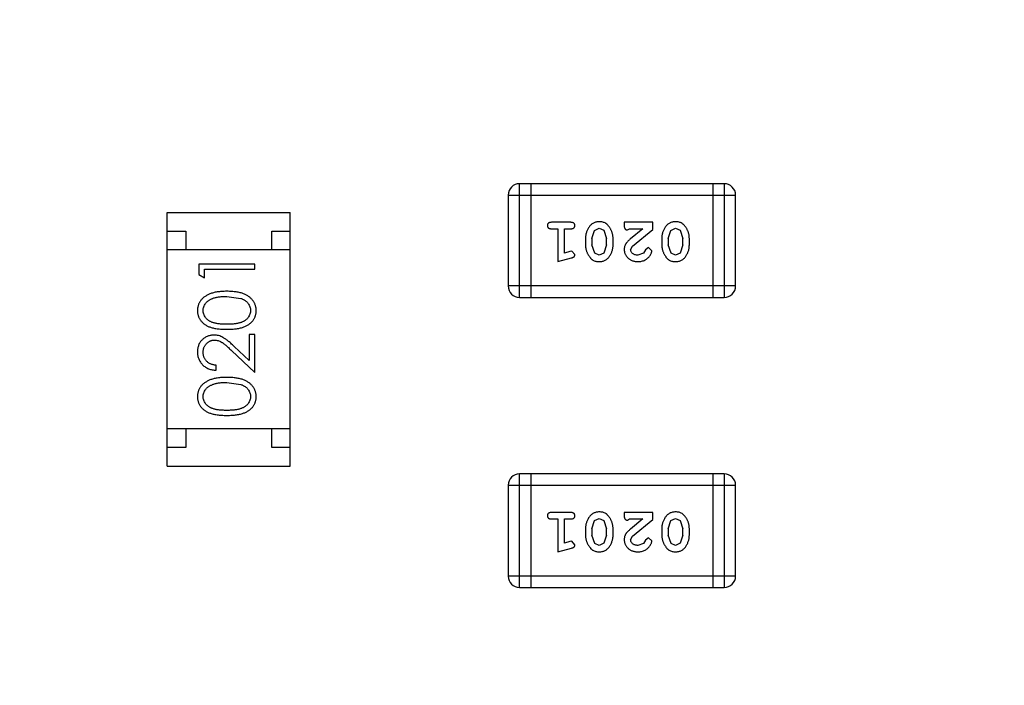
# Model space of a CAD drawing. Header units: inches. Extents: x 13 to 158, y -30 to 56.
# Tile 68 of 84: x 140.18 to 142.82, y 4.26 to 6.04. Entities that reach past the tile are written whole.
import ezdxf

# ---------------------------------------------------------------- set-up
doc = ezdxf.new("R2010")
doc.units = ezdxf.units.IN
doc.header["$LTSCALE"] = 1.21
doc.header["$MEASUREMENT"] = 0
doc.header["$PDMODE"] = 3
doc.header["$PDSIZE"] = 0.3125
doc.layers.get('0').update_dxf_attribs({"linetype": 'CONTINUOUS'})
doc.layers.get('Defpoints').update_dxf_attribs({"linetype": 'CONTINUOUS'})
doc.layers.add('DIM', color=3, linetype='CONTINUOUS')
doc.styles.get("Standard").update_dxf_attribs({"font": 'txt', "width": 0.8})
doc.dimstyles.get("Standard").update_dxf_attribs({"dimtxt": 0.15625, "dimasz": 0.1875, "dimexe": 0.125, "dimexo": 0.0625, "dimgap": 0.09, "dimtad": 0, "dimtih": 1, "dimtoh": 1, "dimzin": 4, "dimdsep": 46, "dimtxsty": 'Standard', "dimblk": '_FILLED', "dimblk1": '_FILLED', "dimblk2": '_FILLED', "dimcen": 0.09, "dimazin": 1, "dimtp": 0.01, "dimtm": 0.01, "dimtfac": 1, "dimtofl": 0, "dimtmove": 0, "dimatfit": 3, "dimldrblk": '_FILLED', "dimfxl": 1, "dimtolj": 1, "dimtzin": 4, "dimarcsym": 0})

# ---------------------------------------------------------------- blocks, each defined once
blk = doc.blocks.new('_FILLED')
at = {"color": 0, "linetype": 'ByBlock'}
blk.add_solid([(0, 0), (-1, 0.1667), (-1, -0.1667)], dxfattribs=at)
blk = doc.blocks.new('*D16')
at = {"layer": 'Defpoints', "color": 0}
for p in [(114.1495, 13.2855), (150.6495, 13.2855), (150.6495, -11.8704)]:
    blk.add_point(p, dxfattribs=at)
at = {"layer": 'DIM', "color": 0, "lineweight": -2}
for p, q in [((114.1495, 13.223), (114.1495, -11.9954)), ((150.6495, 13.223), (150.6495, -11.9954)), ((115.1495, -11.8704), (130.7762, -11.8704)), ((149.6495, -11.8704), (134.0229, -11.8704))]:
    blk.add_line(p, q, dxfattribs=at)
at = {"layer": 'DIM', "color": 0, "lineweight": -2, "rotation": 180}
blk.add_blockref('_FILLED', (114.1495, -11.8704), dxfattribs=at)
at = {"layer": 'DIM', "color": 0, "lineweight": -2}
blk.add_blockref('_FILLED', (150.6495, -11.8704), dxfattribs=at)
at = {"layer": 'DIM', "color": 0, "insert": (132.3995, -11.8704), "char_height": 1, "attachment_point": 5}
blk.add_mtext('\\A1;36.50', dxfattribs=at)

msp = doc.modelspace()

# ---------------------------------------------------------------- linework, layer by layer
at = {"color": 6, "linetype": 'Continuous'}
for p, q in [((142.0667, 5.6039), (141.518, 5.6039)), ((141.518, 5.2991), (141.518, 5.6039)), ((141.5485, 5.6039), (141.5485, 5.2991)), ((142.0362, 5.6039), (142.0362, 5.2991)), ((142.0667, 5.6039), (142.0667, 5.2991)), ((141.4875, 5.5734), (142.0971, 5.5734)), ((141.4875, 5.5734), (141.4875, 5.3296)), ((142.0971, 5.3296), (142.0971, 5.5734)), ((140.5737, 5.5266), (140.9037, 5.5266)), ((140.5737, 4.8466), (140.5737, 5.5266)), ((140.9037, 4.8466), (140.9037, 5.5266)), ((141.6555, 5.5003), (141.6036, 5.5003)), ((141.8757, 5.5003), (141.7986, 5.5003)), ((141.7986, 5.5003), (141.7986, 5.4924)), ((141.8757, 5.4814), (141.8757, 5.5003)), ((140.5737, 5.4766), (140.6237, 5.4766)), ((140.6237, 5.4766), (140.6237, 5.4266)), ((140.8537, 5.4766), (140.9037, 5.4766)), ((140.8537, 5.4266), (140.8537, 5.4766)), ((141.6036, 5.483), (141.6209, 5.483)), ((141.6209, 5.483), (141.6209, 5.3949)), ((141.6382, 5.483), (141.6555, 5.483)), ((141.6382, 5.418), (141.6382, 5.483)), ((141.7121, 5.457), (141.7194, 5.4788)), ((141.7194, 5.4788), (141.7317, 5.4846)), ((141.7317, 5.4846), (141.7438, 5.4793)), ((141.7438, 5.4793), (141.7514, 5.457)), ((141.8073, 5.4798), (141.8128, 5.483)), ((141.8128, 5.483), (141.849, 5.483)), ((141.849, 5.483), (141.8154, 5.4559)), ((141.8207, 5.4364), (141.8757, 5.4814)), ((141.9166, 5.457), (141.9239, 5.4788)), ((141.9239, 5.4788), (141.9362, 5.4846)), ((141.9362, 5.4846), (141.9483, 5.4793)), ((141.9483, 5.4793), (141.956, 5.457)), ((141.6948, 5.4572), (141.6948, 5.4395)), ((141.7121, 5.457), (141.7121, 5.4398)), ((141.7197, 5.4175), (141.7121, 5.4398)), ((141.7514, 5.4398), (141.7442, 5.418)), ((141.7514, 5.4398), (141.7514, 5.457)), ((141.7688, 5.4395), (141.7688, 5.4572)), ((141.8993, 5.4572), (141.8993, 5.4395)), ((141.9166, 5.457), (141.9166, 5.4398)), ((141.9242, 5.4175), (141.9166, 5.4398)), ((141.956, 5.4398), (141.9487, 5.418)), ((141.956, 5.4398), (141.956, 5.457)), ((141.9733, 5.4395), (141.9733, 5.4572)), ((140.9037, 5.4266), (140.5737, 5.4266)), ((141.6532, 5.4222), (141.6382, 5.418)), ((141.6586, 5.4232), (141.6532, 5.4222)), ((141.6665, 5.4139), (141.6586, 5.4232)), ((141.7318, 5.4122), (141.7197, 5.4175)), ((141.7442, 5.418), (141.7318, 5.4122)), ((141.8159, 5.4267), (141.8207, 5.4364)), ((141.8503, 5.4176), (141.8354, 5.4122)), ((141.8553, 5.4261), (141.8503, 5.4176)), ((141.8638, 5.4326), (141.8553, 5.4261)), ((141.8726, 5.4242), (141.8638, 5.4326)), ((141.9363, 5.4122), (141.9242, 5.4175)), ((141.9487, 5.418), (141.9363, 5.4122)), ((140.8084, 5.3884), (140.6584, 5.3884)), ((140.6584, 5.3884), (140.6584, 5.3606)), ((140.8084, 5.3749), (140.8084, 5.3884)), ((141.6209, 5.3949), (141.6574, 5.4048)), ((140.6584, 5.3606), (140.6738, 5.3518)), ((140.6738, 5.3749), (140.8084, 5.3749)), ((140.6738, 5.3518), (140.6738, 5.3749)), ((142.0971, 5.3296), (141.4875, 5.3296)), ((140.7334, 5.3018), (140.7712, 5.2962)), ((141.518, 5.2991), (142.0667, 5.2991)), ((140.8084, 5.1999), (140.7931, 5.1999)), ((140.7931, 5.1999), (140.7931, 5.1301)), ((140.8084, 5.098), (140.8084, 5.1999)), ((140.7464, 5.1562), (140.8084, 5.098)), ((140.7931, 5.1301), (140.753, 5.1676)), ((140.7046, 5.1038), (140.7046, 5.1172)), ((140.7334, 5.0711), (140.7712, 5.0654)), ((140.9037, 4.9466), (140.5737, 4.9466)), ((140.6237, 4.9466), (140.6237, 4.8966)), ((140.8537, 4.8966), (140.8537, 4.9466)), ((140.6237, 4.8966), (140.5737, 4.8966)), ((140.9037, 4.8966), (140.8537, 4.8966)), ((140.5737, 4.8466), (140.9037, 4.8466)), ((142.0667, 4.8258), (141.518, 4.8258)), ((141.518, 4.521), (141.518, 4.8258)), ((141.5485, 4.8258), (141.5485, 4.521)), ((142.0362, 4.8258), (142.0362, 4.521)), ((142.0667, 4.8258), (142.0667, 4.521)), ((141.4875, 4.7953), (142.0971, 4.7953)), ((141.4875, 4.7953), (141.4875, 4.5515)), ((142.0971, 4.5515), (142.0971, 4.7953)), ((141.6555, 4.7221), (141.6036, 4.7221)), ((141.6036, 4.7048), (141.6209, 4.7048)), ((141.6209, 4.7048), (141.6209, 4.6167)), ((141.6382, 4.7048), (141.6555, 4.7048)), ((141.6382, 4.6399), (141.6382, 4.7048)), ((141.7121, 4.6788), (141.7194, 4.7006)), ((141.7194, 4.7006), (141.7317, 4.7064)), ((141.7317, 4.7064), (141.7438, 4.7011)), ((141.7438, 4.7011), (141.7514, 4.6788)), ((141.8757, 4.7221), (141.7986, 4.7221)), ((141.7986, 4.7221), (141.7986, 4.7143)), ((141.8073, 4.7017), (141.8128, 4.7048)), ((141.8128, 4.7048), (141.849, 4.7048)), ((141.849, 4.7048), (141.8154, 4.6778)), ((141.8207, 4.6583), (141.8757, 4.7033)), ((141.8757, 4.7033), (141.8757, 4.7221)), ((141.9166, 4.6788), (141.9239, 4.7006)), ((141.9239, 4.7006), (141.9362, 4.7064)), ((141.9362, 4.7064), (141.9483, 4.7011)), ((141.9483, 4.7011), (141.956, 4.6788)), ((141.6948, 4.6791), (141.6948, 4.6614)), ((141.7121, 4.6788), (141.7121, 4.6616)), ((141.7514, 4.6616), (141.7514, 4.6788)), ((141.7688, 4.6614), (141.7688, 4.6791)), ((141.8993, 4.6791), (141.8993, 4.6614)), ((141.9166, 4.6788), (141.9166, 4.6616)), ((141.956, 4.6616), (141.956, 4.6788)), ((141.9733, 4.6614), (141.9733, 4.6791)), ((141.6586, 4.6451), (141.6532, 4.644)), ((141.6665, 4.6358), (141.6586, 4.6451)), ((141.7197, 4.6393), (141.7121, 4.6616)), ((141.7514, 4.6616), (141.7442, 4.6399)), ((141.8159, 4.6486), (141.8207, 4.6583)), ((141.8553, 4.6479), (141.8503, 4.6394)), ((141.8638, 4.6545), (141.8553, 4.6479)), ((141.8726, 4.6461), (141.8638, 4.6545)), ((141.9242, 4.6393), (141.9166, 4.6616)), ((141.956, 4.6616), (141.9487, 4.6399)), ((141.6209, 4.6167), (141.6574, 4.6266)), ((141.6532, 4.644), (141.6382, 4.6399)), ((141.7318, 4.6341), (141.7197, 4.6393)), ((141.7442, 4.6399), (141.7318, 4.6341)), ((141.8503, 4.6394), (141.8354, 4.6341)), ((141.9363, 4.6341), (141.9242, 4.6393)), ((141.9487, 4.6399), (141.9363, 4.6341)), ((142.0971, 4.5515), (141.4875, 4.5515)), ((141.518, 4.521), (142.0667, 4.521))]:
    msp.add_line(p, q, dxfattribs=at)
for centre, start, end in [((141.518, 5.5734), 90, 180), ((142.0667, 5.5734), 0, 90), ((141.518, 5.3296), 180, 270), ((142.0667, 5.3296), 270, 0), ((141.518, 4.7953), 90, 180), ((142.0667, 4.7953), 0, 90), ((141.518, 4.5515), 180, 270), ((142.0667, 4.5515), 270, 0)]:
    msp.add_arc(centre, 0.0305, start, end, dxfattribs=at)
for points, knots in [([(141.6036, 5.5003), (141.6027, 5.5003), (141.601, 5.5002), (141.5987, 5.4998), (141.5967, 5.499), (141.5952, 5.4979), (141.594, 5.4966), (141.5932, 5.4951), (141.5927, 5.4934), (141.5926, 5.4922), (141.5926, 5.4916)], [0, 0, 0, 0, 0.169012, 0.317488, 0.445429, 0.560977, 0.67065, 0.776666, 0.88492, 1, 1, 1, 1]), ([(141.5926, 5.4916), (141.5926, 5.491), (141.5927, 5.4898), (141.5932, 5.4882), (141.594, 5.4867), (141.5952, 5.4853), (141.5967, 5.4843), (141.5987, 5.4835), (141.601, 5.483), (141.6027, 5.483), (141.6036, 5.483)], [0, 0, 0, 0, 0.11517, 0.223509, 0.328254, 0.438012, 0.553651, 0.682263, 0.830856, 1, 1, 1, 1]), ([(141.6665, 5.4916), (141.6665, 5.4922), (141.6664, 5.4934), (141.6659, 5.4951), (141.6651, 5.4966), (141.6639, 5.498), (141.6623, 5.499), (141.6604, 5.4998), (141.6581, 5.5002), (141.6564, 5.5003), (141.6555, 5.5003)], [0, 0, 0, 0, 0.115051, 0.223278, 0.329269, 0.437893, 0.554681, 0.682591, 0.83103, 1, 1, 1, 1]), ([(141.6555, 5.483), (141.6564, 5.483), (141.6581, 5.483), (141.6604, 5.4835), (141.6623, 5.4843), (141.6639, 5.4853), (141.6651, 5.4867), (141.6659, 5.4882), (141.6664, 5.4898), (141.6665, 5.491), (141.6665, 5.4916)], [0, 0, 0, 0, 0.169102, 0.317658, 0.446239, 0.563118, 0.671828, 0.776546, 0.884858, 1, 1, 1, 1]), ([(141.7317, 5.5019), (141.7303, 5.5018), (141.7274, 5.5017), (141.7234, 5.501), (141.7195, 5.4999), (141.7159, 5.4983), (141.7126, 5.4963), (141.7096, 5.4938), (141.7068, 5.4908), (141.7043, 5.4874), (141.7021, 5.4838), (141.7002, 5.4802), (141.6985, 5.4765), (141.6972, 5.4727), (141.6961, 5.4689), (141.6953, 5.465), (141.6949, 5.4612), (141.6948, 5.4585), (141.6948, 5.4572)], [0, 0, 0, 0, 0.067217, 0.131051, 0.19272, 0.252824, 0.312745, 0.373449, 0.436041, 0.501494, 0.567761, 0.632087, 0.695096, 0.757109, 0.817993, 0.878657, 0.939311, 1, 1, 1, 1]), ([(141.7688, 5.4572), (141.7687, 5.4583), (141.7687, 5.4604), (141.7684, 5.4636), (141.7679, 5.4668), (141.7672, 5.4698), (141.7663, 5.4729), (141.7652, 5.4759), (141.7639, 5.4788), (141.7625, 5.4817), (141.7609, 5.4845), (141.7593, 5.487), (141.7576, 5.4893), (141.756, 5.4914), (141.7543, 5.4933), (141.7526, 5.495), (141.7508, 5.4964), (141.7485, 5.498), (141.7453, 5.4996), (141.7411, 5.5009), (141.7365, 5.5017), (141.7334, 5.5018), (141.7317, 5.5019)], [0, 0, 0, 0, 0.049886, 0.09882, 0.148132, 0.19689, 0.246038, 0.295176, 0.345305, 0.395692, 0.445312, 0.491875, 0.535813, 0.577009, 0.616081, 0.652689, 0.687585, 0.720206, 0.785062, 0.85223, 0.923759, 1, 1, 1, 1]), ([(141.7986, 5.4924), (141.7987, 5.4914), (141.7987, 5.4894), (141.7991, 5.4867), (141.7998, 5.4844), (141.8009, 5.4827), (141.8022, 5.4814), (141.8037, 5.4805), (141.8054, 5.4799), (141.8067, 5.4799), (141.8073, 5.4798)], [0, 0, 0, 0, 0.1844, 0.34094, 0.473574, 0.586824, 0.690029, 0.789175, 0.890445, 1, 1, 1, 1]), ([(141.9362, 5.5019), (141.9348, 5.5018), (141.932, 5.5017), (141.9279, 5.501), (141.924, 5.4999), (141.9205, 5.4983), (141.9171, 5.4963), (141.9141, 5.4938), (141.9113, 5.4908), (141.9088, 5.4874), (141.9066, 5.4838), (141.9047, 5.4802), (141.903, 5.4765), (141.9017, 5.4727), (141.9006, 5.4689), (141.8999, 5.465), (141.8994, 5.4612), (141.8994, 5.4585), (141.8993, 5.4572)], [0, 0, 0, 0, 0.067217, 0.131051, 0.19272, 0.252824, 0.312745, 0.373449, 0.436041, 0.501494, 0.567761, 0.632087, 0.695096, 0.757109, 0.817993, 0.878657, 0.939311, 1, 1, 1, 1]), ([(141.9733, 5.4572), (141.9732, 5.4583), (141.9732, 5.4604), (141.9729, 5.4636), (141.9724, 5.4668), (141.9717, 5.4698), (141.9708, 5.4729), (141.9697, 5.4759), (141.9685, 5.4788), (141.967, 5.4817), (141.9654, 5.4845), (141.9638, 5.487), (141.9621, 5.4893), (141.9605, 5.4914), (141.9588, 5.4933), (141.9571, 5.495), (141.9554, 5.4964), (141.953, 5.498), (141.9498, 5.4996), (141.9456, 5.5009), (141.941, 5.5017), (141.9379, 5.5018), (141.9362, 5.5019)], [0, 0, 0, 0, 0.049886, 0.09882, 0.148132, 0.19689, 0.246038, 0.295176, 0.345305, 0.395692, 0.445312, 0.491875, 0.535813, 0.577009, 0.616081, 0.652689, 0.687585, 0.720206, 0.785062, 0.85223, 0.923759, 1, 1, 1, 1]), ([(141.6948, 5.4395), (141.6948, 5.4384), (141.6949, 5.4363), (141.6952, 5.4331), (141.6957, 5.43), (141.6964, 5.4269), (141.6973, 5.4238), (141.6984, 5.4208), (141.6997, 5.4178), (141.7012, 5.4149), (141.7028, 5.4122), (141.7044, 5.4097), (141.7061, 5.4073), (141.7078, 5.4052), (141.7095, 5.4034), (141.7112, 5.4017), (141.7129, 5.4003), (141.7153, 5.3987), (141.7184, 5.3971), (141.7226, 5.3958), (141.7272, 5.395), (141.7303, 5.3949), (141.732, 5.3949)], [0, 0, 0, 0, 0.049855, 0.099516, 0.148482, 0.19758, 0.246804, 0.296268, 0.346517, 0.397047, 0.446826, 0.49336, 0.537801, 0.579207, 0.617974, 0.654833, 0.689171, 0.722088, 0.786392, 0.853518, 0.924186, 1, 1, 1, 1]), ([(141.732, 5.3949), (141.7334, 5.3949), (141.7362, 5.395), (141.7403, 5.3957), (141.7441, 5.3968), (141.7477, 5.3984), (141.751, 5.4005), (141.754, 5.403), (141.7568, 5.406), (141.7593, 5.4093), (141.7615, 5.4129), (141.7634, 5.4166), (141.7651, 5.4203), (141.7664, 5.4241), (141.7675, 5.4279), (141.7682, 5.4317), (141.7687, 5.4356), (141.7687, 5.4382), (141.7688, 5.4395)], [0, 0, 0, 0, 0.06692, 0.130834, 0.19258, 0.252759, 0.312631, 0.373411, 0.436359, 0.501894, 0.568244, 0.632472, 0.69556, 0.757163, 0.818592, 0.878885, 0.939235, 1, 1, 1, 1]), ([(141.8154, 5.4559), (141.8145, 5.4552), (141.8128, 5.4537), (141.8105, 5.4515), (141.8084, 5.4494), (141.8065, 5.4474), (141.8049, 5.4455), (141.8035, 5.4437), (141.8024, 5.4421), (141.8013, 5.44), (141.8002, 5.4375), (141.7993, 5.4343), (141.7987, 5.431), (141.7987, 5.4288), (141.7986, 5.4277)], [0, 0, 0, 0, 0.103002, 0.197728, 0.285279, 0.365235, 0.437224, 0.502446, 0.560545, 0.611446, 0.707576, 0.80349, 0.900532, 1, 1, 1, 1]), ([(141.8993, 5.4395), (141.8993, 5.4384), (141.8994, 5.4363), (141.8997, 5.4331), (141.9002, 5.43), (141.9009, 5.4269), (141.9018, 5.4238), (141.9029, 5.4208), (141.9042, 5.4178), (141.9057, 5.4149), (141.9073, 5.4122), (141.9089, 5.4097), (141.9106, 5.4073), (141.9123, 5.4052), (141.914, 5.4034), (141.9157, 5.4017), (141.9174, 5.4003), (141.9198, 5.3987), (141.923, 5.3971), (141.9271, 5.3958), (141.9317, 5.395), (141.9348, 5.3949), (141.9365, 5.3949)], [0, 0, 0, 0, 0.049855, 0.099516, 0.148482, 0.19758, 0.246804, 0.296268, 0.346517, 0.397047, 0.446826, 0.49336, 0.537801, 0.579207, 0.617974, 0.654833, 0.689171, 0.722088, 0.786392, 0.853518, 0.924186, 1, 1, 1, 1]), ([(141.9365, 5.3949), (141.9379, 5.3949), (141.9407, 5.395), (141.9448, 5.3957), (141.9486, 5.3968), (141.9522, 5.3984), (141.9555, 5.4005), (141.9586, 5.403), (141.9613, 5.406), (141.9638, 5.4093), (141.966, 5.4129), (141.9679, 5.4166), (141.9696, 5.4203), (141.9709, 5.4241), (141.972, 5.4279), (141.9727, 5.4317), (141.9732, 5.4356), (141.9732, 5.4382), (141.9733, 5.4395)], [0, 0, 0, 0, 0.06692, 0.130834, 0.19258, 0.252759, 0.312631, 0.373411, 0.436359, 0.501894, 0.568244, 0.632472, 0.69556, 0.757163, 0.818592, 0.878885, 0.939235, 1, 1, 1, 1]), ([(141.6574, 5.4048), (141.6583, 5.405), (141.6599, 5.4055), (141.6619, 5.4063), (141.6636, 5.4073), (141.6648, 5.4083), (141.6656, 5.4095), (141.6661, 5.4108), (141.6665, 5.4123), (141.6665, 5.4134), (141.6665, 5.4139)], [0, 0, 0, 0, 0.187321, 0.344927, 0.475328, 0.579604, 0.674244, 0.773631, 0.882025, 1, 1, 1, 1]), ([(141.7986, 5.4277), (141.7987, 5.4265), (141.7988, 5.4243), (141.7992, 5.4211), (141.8, 5.418), (141.8012, 5.415), (141.8026, 5.4122), (141.8044, 5.4095), (141.8065, 5.4069), (141.8089, 5.4044), (141.8116, 5.4022), (141.8144, 5.4002), (141.8175, 5.3986), (141.8207, 5.3972), (141.8241, 5.3962), (141.8277, 5.3954), (141.8314, 5.395), (141.834, 5.3949), (141.8353, 5.3949)], [0, 0, 0, 0, 0.060981, 0.120256, 0.178148, 0.236115, 0.293993, 0.352864, 0.413358, 0.476056, 0.539296, 0.602396, 0.665116, 0.728325, 0.792919, 0.859317, 0.928302, 1, 1, 1, 1]), ([(141.8354, 5.4122), (141.834, 5.4122), (141.8313, 5.4123), (141.8275, 5.4132), (141.8241, 5.4145), (141.8213, 5.4165), (141.8189, 5.4187), (141.8172, 5.4212), (141.8162, 5.4239), (141.816, 5.4258), (141.8159, 5.4267)], [0, 0, 0, 0, 0.156344, 0.299348, 0.4327, 0.561, 0.682299, 0.791883, 0.89611, 1, 1, 1, 1]), ([(141.8353, 5.3949), (141.837, 5.3949), (141.8404, 5.3951), (141.8453, 5.3959), (141.8501, 5.3973), (141.8545, 5.3993), (141.8587, 5.4018), (141.8623, 5.4046), (141.8655, 5.4079), (141.868, 5.4115), (141.87, 5.415), (141.8714, 5.4183), (141.8724, 5.4214), (141.8725, 5.4233), (141.8726, 5.4242)], [0, 0, 0, 0, 0.098286, 0.193983, 0.289056, 0.384352, 0.477435, 0.566197, 0.652355, 0.737986, 0.818188, 0.887401, 0.94802, 1, 1, 1, 1]), ([(140.7335, 5.3153), (140.7312, 5.3153), (140.7267, 5.3152), (140.7201, 5.3149), (140.7139, 5.3144), (140.7081, 5.3136), (140.7026, 5.3127), (140.6975, 5.3115), (140.6927, 5.3101), (140.6883, 5.3085), (140.6842, 5.3067), (140.6804, 5.3048), (140.6769, 5.3027), (140.6735, 5.3004), (140.6705, 5.298), (140.6677, 5.2954), (140.6652, 5.2927), (140.663, 5.2898), (140.661, 5.2869), (140.6593, 5.2838), (140.6578, 5.2806), (140.6567, 5.2774), (140.6557, 5.274), (140.6551, 5.2706), (140.6547, 5.2671), (140.6546, 5.2647), (140.6546, 5.2635)], [0, 0, 0, 0, 0.065278, 0.127205, 0.186168, 0.241675, 0.294115, 0.343609, 0.390387, 0.434463, 0.476646, 0.517002, 0.555936, 0.593716, 0.630057, 0.665601, 0.700745, 0.734917, 0.768681, 0.802087, 0.834849, 0.867433, 0.900138, 0.932806, 0.966212, 1, 1, 1, 1]), ([(140.8123, 5.2635), (140.8123, 5.2647), (140.8122, 5.2671), (140.8118, 5.2706), (140.8111, 5.274), (140.8102, 5.2774), (140.809, 5.2806), (140.8076, 5.2838), (140.8058, 5.2869), (140.8038, 5.2899), (140.8016, 5.2928), (140.799, 5.2956), (140.7963, 5.2982), (140.7932, 5.3006), (140.7899, 5.3028), (140.7863, 5.3049), (140.7825, 5.3068), (140.7785, 5.3086), (140.7741, 5.3102), (140.7693, 5.3115), (140.7642, 5.3127), (140.7588, 5.3137), (140.753, 5.3144), (140.7468, 5.3149), (140.7403, 5.3152), (140.7358, 5.3153), (140.7335, 5.3153)], [0, 0, 0, 0, 0.033824, 0.067298, 0.10028, 0.133019, 0.165736, 0.198792, 0.232372, 0.266409, 0.301016, 0.336196, 0.371972, 0.408574, 0.446394, 0.485225, 0.525372, 0.567224, 0.611081, 0.65775, 0.70702, 0.759235, 0.814484, 0.873227, 0.934937, 1, 1, 1, 1]), ([(140.67, 5.264), (140.6701, 5.2656), (140.6702, 5.2689), (140.6715, 5.2737), (140.6736, 5.2784), (140.676, 5.2822), (140.6783, 5.285), (140.6803, 5.2871), (140.6825, 5.289), (140.685, 5.2908), (140.6877, 5.2925), (140.6906, 5.2941), (140.6938, 5.2955), (140.6972, 5.2968), (140.7009, 5.298), (140.7048, 5.2991), (140.709, 5.2999), (140.7134, 5.3006), (140.718, 5.3011), (140.723, 5.3016), (140.7281, 5.3018), (140.7316, 5.3018), (140.7334, 5.3018)], [0, 0, 0, 0, 0.059689, 0.119507, 0.181075, 0.246162, 0.279894, 0.314468, 0.350403, 0.387474, 0.426147, 0.466624, 0.508745, 0.553328, 0.600058, 0.649177, 0.700552, 0.754894, 0.811825, 0.871514, 0.934319, 1, 1, 1, 1]), ([(140.7712, 5.2962), (140.7722, 5.2958), (140.7743, 5.295), (140.7772, 5.2937), (140.7799, 5.2922), (140.7824, 5.2906), (140.7847, 5.2889), (140.7869, 5.287), (140.7888, 5.285), (140.791, 5.2822), (140.7934, 5.2785), (140.7954, 5.2738), (140.7967, 5.269), (140.7968, 5.2656), (140.7969, 5.264)], [0, 0, 0, 0, 0.075949, 0.148549, 0.218996, 0.286119, 0.351826, 0.416074, 0.478265, 0.540325, 0.660405, 0.774606, 0.887187, 1, 1, 1, 1]), ([(140.6546, 5.2635), (140.6546, 5.2623), (140.6547, 5.26), (140.6551, 5.2565), (140.6557, 5.2532), (140.6567, 5.2499), (140.6578, 5.2467), (140.6593, 5.2436), (140.661, 5.2405), (140.663, 5.2376), (140.6652, 5.2348), (140.6676, 5.2321), (140.6703, 5.2296), (140.6733, 5.2273), (140.6765, 5.2252), (140.68, 5.2231), (140.6837, 5.2213), (140.6876, 5.2196), (140.6919, 5.2182), (140.6966, 5.2169), (140.7017, 5.2158), (140.7073, 5.2149), (140.7132, 5.2142), (140.7196, 5.2137), (140.7264, 5.2134), (140.7311, 5.2134), (140.7335, 5.2134)], [0, 0, 0, 0, 0.033742, 0.066533, 0.099153, 0.13154, 0.164087, 0.196563, 0.229707, 0.263315, 0.297504, 0.331686, 0.366482, 0.4021, 0.438958, 0.476748, 0.515985, 0.556589, 0.599519, 0.645765, 0.695487, 0.748721, 0.805687, 0.866754, 0.931405, 1, 1, 1, 1]), ([(140.7334, 5.2268), (140.7314, 5.2268), (140.7275, 5.2268), (140.7219, 5.2271), (140.7166, 5.2274), (140.7117, 5.228), (140.7072, 5.2286), (140.703, 5.2294), (140.6993, 5.2303), (140.6958, 5.2314), (140.6927, 5.2326), (140.6898, 5.234), (140.6871, 5.2355), (140.6846, 5.2371), (140.6823, 5.2389), (140.6802, 5.2408), (140.6782, 5.2428), (140.676, 5.2456), (140.6736, 5.2494), (140.6715, 5.2541), (140.6702, 5.259), (140.6701, 5.2623), (140.67, 5.264)], [0, 0, 0, 0, 0.073302, 0.142286, 0.206253, 0.266017, 0.321612, 0.372532, 0.419497, 0.462398, 0.502825, 0.541489, 0.579034, 0.615143, 0.650298, 0.684912, 0.718701, 0.752189, 0.817245, 0.879117, 0.939613, 1, 1, 1, 1]), ([(140.7969, 5.264), (140.7968, 5.2623), (140.7967, 5.259), (140.7954, 5.2541), (140.7933, 5.2494), (140.7909, 5.2456), (140.7886, 5.2428), (140.7867, 5.2407), (140.7845, 5.2388), (140.7822, 5.2371), (140.7797, 5.2354), (140.777, 5.234), (140.7741, 5.2326), (140.771, 5.2314), (140.7676, 5.2303), (140.7638, 5.2294), (140.7597, 5.2286), (140.7552, 5.2279), (140.7503, 5.2275), (140.745, 5.2271), (140.7393, 5.2268), (140.7355, 5.2268), (140.7334, 5.2268)], [0, 0, 0, 0, 0.060034, 0.120278, 0.182348, 0.247919, 0.281641, 0.315701, 0.350322, 0.385703, 0.421819, 0.459196, 0.497866, 0.538301, 0.58121, 0.628183, 0.679403, 0.734699, 0.794074, 0.858416, 0.927049, 1, 1, 1, 1]), ([(140.7335, 5.2134), (140.7359, 5.2134), (140.7405, 5.2134), (140.7473, 5.2137), (140.7537, 5.2142), (140.7596, 5.2149), (140.7651, 5.2158), (140.7703, 5.2169), (140.775, 5.2182), (140.7793, 5.2197), (140.7833, 5.2214), (140.7871, 5.2233), (140.7905, 5.2253), (140.7937, 5.2275), (140.7967, 5.2298), (140.7994, 5.2322), (140.8019, 5.2349), (140.8041, 5.2377), (140.806, 5.2406), (140.8077, 5.2436), (140.8091, 5.2467), (140.8103, 5.2499), (140.8112, 5.2532), (140.8118, 5.2565), (140.8122, 5.26), (140.8123, 5.2623), (140.8123, 5.2635)], [0, 0, 0, 0, 0.068113, 0.132564, 0.193427, 0.250218, 0.303569, 0.353576, 0.400235, 0.443586, 0.484619, 0.524292, 0.56238, 0.599049, 0.63494, 0.669782, 0.704009, 0.737842, 0.771098, 0.803896, 0.836415, 0.868639, 0.900715, 0.933378, 0.966213, 1, 1, 1, 1]), ([(140.6992, 5.198), (140.6977, 5.1979), (140.6948, 5.1979), (140.6905, 5.1973), (140.6863, 5.1963), (140.6823, 5.1949), (140.6785, 5.1931), (140.6748, 5.191), (140.6712, 5.1884), (140.6678, 5.1855), (140.6647, 5.1823), (140.662, 5.1787), (140.6597, 5.175), (140.6578, 5.171), (140.6564, 5.1668), (140.6554, 5.1623), (140.6547, 5.1576), (140.6546, 5.1543), (140.6546, 5.1527)], [0, 0, 0, 0, 0.06271, 0.123347, 0.183401, 0.242828, 0.302097, 0.36242, 0.423725, 0.487032, 0.550491, 0.612709, 0.674265, 0.73617, 0.799211, 0.863483, 0.930525, 1, 1, 1, 1]), ([(140.67, 5.152), (140.67, 5.1531), (140.6701, 5.1553), (140.6705, 5.1585), (140.6712, 5.1616), (140.6722, 5.1646), (140.6735, 5.1674), (140.675, 5.1701), (140.6768, 5.1727), (140.6789, 5.1751), (140.6812, 5.1773), (140.6836, 5.1792), (140.6862, 5.1809), (140.6888, 5.1822), (140.6915, 5.1833), (140.6944, 5.184), (140.6974, 5.1844), (140.6994, 5.1845), (140.7004, 5.1845)], [0, 0, 0, 0, 0.068027, 0.133505, 0.19695, 0.26027, 0.322741, 0.384982, 0.448465, 0.513424, 0.578224, 0.640011, 0.700094, 0.760067, 0.819012, 0.877878, 0.938035, 1, 1, 1, 1]), ([(140.753, 5.1676), (140.7515, 5.1691), (140.7485, 5.1718), (140.7442, 5.1758), (140.74, 5.1794), (140.7361, 5.1825), (140.7325, 5.1854), (140.7291, 5.1879), (140.726, 5.19), (140.7222, 5.1923), (140.7174, 5.1946), (140.7115, 5.1965), (140.7054, 5.1978), (140.7013, 5.1979), (140.6992, 5.198)], [0, 0, 0, 0, 0.09953, 0.192079, 0.277712, 0.357454, 0.429648, 0.495771, 0.555538, 0.608657, 0.707578, 0.804328, 0.901298, 1, 1, 1, 1]), ([(140.7004, 5.1845), (140.702, 5.1845), (140.7053, 5.1843), (140.71, 5.1833), (140.7147, 5.1816), (140.7185, 5.1796), (140.7216, 5.1776), (140.7243, 5.1757), (140.7272, 5.1733), (140.7305, 5.1707), (140.7341, 5.1676), (140.7379, 5.1641), (140.742, 5.1603), (140.7449, 5.1576), (140.7464, 5.1562)], [0, 0, 0, 0, 0.088014, 0.174976, 0.2638, 0.355443, 0.406413, 0.465519, 0.533076, 0.609353, 0.693899, 0.787171, 0.889197, 1, 1, 1, 1]), ([(140.6546, 5.1527), (140.6546, 5.151), (140.6547, 5.1477), (140.6554, 5.1429), (140.6565, 5.1382), (140.658, 5.1338), (140.66, 5.1296), (140.6625, 5.1256), (140.6653, 5.1218), (140.6686, 5.1182), (140.6722, 5.1149), (140.6761, 5.1121), (140.6803, 5.1096), (140.6847, 5.1076), (140.6893, 5.106), (140.6942, 5.1048), (140.6993, 5.104), (140.7028, 5.1038), (140.7046, 5.1038)], [0, 0, 0, 0, 0.06445, 0.126725, 0.187421, 0.247417, 0.306749, 0.366595, 0.427749, 0.490235, 0.553031, 0.614805, 0.676505, 0.738096, 0.801021, 0.864897, 0.931209, 1, 1, 1, 1]), ([(140.7046, 5.1172), (140.7033, 5.1173), (140.7007, 5.1176), (140.6969, 5.1183), (140.6933, 5.1193), (140.69, 5.1205), (140.6869, 5.122), (140.6841, 5.1238), (140.6814, 5.1258), (140.6791, 5.128), (140.6769, 5.1305), (140.6751, 5.1331), (140.6735, 5.1359), (140.6722, 5.1388), (140.6712, 5.1419), (140.6705, 5.1451), (140.6701, 5.1485), (140.67, 5.1508), (140.67, 5.152)], [0, 0, 0, 0, 0.073648, 0.143686, 0.210962, 0.275557, 0.338064, 0.399311, 0.4594, 0.51934, 0.579024, 0.637809, 0.695959, 0.754122, 0.813113, 0.873453, 0.935561, 1, 1, 1, 1]), ([(140.7335, 5.0845), (140.7312, 5.0845), (140.7267, 5.0844), (140.7201, 5.0842), (140.7139, 5.0836), (140.7081, 5.0829), (140.7026, 5.0819), (140.6975, 5.0808), (140.6927, 5.0793), (140.6883, 5.0778), (140.6842, 5.0759), (140.6804, 5.074), (140.6769, 5.0719), (140.6735, 5.0697), (140.6705, 5.0672), (140.6677, 5.0647), (140.6652, 5.062), (140.663, 5.0591), (140.661, 5.0561), (140.6593, 5.053), (140.6578, 5.0498), (140.6567, 5.0466), (140.6557, 5.0433), (140.6551, 5.0398), (140.6547, 5.0363), (140.6546, 5.0339), (140.6546, 5.0328)], [0, 0, 0, 0, 0.065278, 0.127205, 0.186168, 0.241675, 0.294115, 0.343609, 0.390387, 0.434463, 0.476646, 0.517002, 0.555936, 0.593716, 0.630057, 0.665601, 0.700745, 0.734917, 0.768681, 0.802087, 0.834849, 0.867433, 0.900138, 0.932806, 0.966212, 1, 1, 1, 1]), ([(140.67, 5.0332), (140.6701, 5.0348), (140.6702, 5.0381), (140.6715, 5.043), (140.6736, 5.0476), (140.676, 5.0514), (140.6783, 5.0543), (140.6803, 5.0563), (140.6825, 5.0583), (140.685, 5.0601), (140.6877, 5.0617), (140.6906, 5.0633), (140.6938, 5.0648), (140.6972, 5.0661), (140.7009, 5.0672), (140.7048, 5.0683), (140.709, 5.0691), (140.7134, 5.0699), (140.718, 5.0704), (140.723, 5.0708), (140.7281, 5.071), (140.7316, 5.071), (140.7334, 5.0711)], [0, 0, 0, 0, 0.059689, 0.119507, 0.181075, 0.246162, 0.279894, 0.314468, 0.350403, 0.387474, 0.426147, 0.466624, 0.508745, 0.553328, 0.600058, 0.649177, 0.700552, 0.754894, 0.811825, 0.871514, 0.934319, 1, 1, 1, 1]), ([(140.8123, 5.0328), (140.8123, 5.0339), (140.8122, 5.0363), (140.8118, 5.0398), (140.8111, 5.0433), (140.8102, 5.0466), (140.809, 5.0499), (140.8076, 5.0531), (140.8058, 5.0562), (140.8038, 5.0592), (140.8016, 5.0621), (140.799, 5.0648), (140.7963, 5.0674), (140.7932, 5.0698), (140.7899, 5.0721), (140.7863, 5.0741), (140.7825, 5.0761), (140.7785, 5.0778), (140.7741, 5.0795), (140.7693, 5.0808), (140.7642, 5.0819), (140.7588, 5.0829), (140.753, 5.0836), (140.7468, 5.0842), (140.7403, 5.0844), (140.7358, 5.0845), (140.7335, 5.0845)], [0, 0, 0, 0, 0.033824, 0.067298, 0.10028, 0.133019, 0.165736, 0.198792, 0.232372, 0.266409, 0.301016, 0.336196, 0.371972, 0.408574, 0.446394, 0.485225, 0.525372, 0.567224, 0.611081, 0.65775, 0.70702, 0.759235, 0.814484, 0.873227, 0.934937, 1, 1, 1, 1]), ([(140.7712, 5.0654), (140.7722, 5.065), (140.7743, 5.0642), (140.7772, 5.0629), (140.7799, 5.0614), (140.7824, 5.0598), (140.7847, 5.0581), (140.7869, 5.0562), (140.7888, 5.0542), (140.791, 5.0514), (140.7934, 5.0477), (140.7954, 5.043), (140.7967, 5.0382), (140.7968, 5.0349), (140.7969, 5.0332)], [0, 0, 0, 0, 0.075949, 0.148549, 0.218996, 0.286119, 0.351826, 0.416074, 0.478265, 0.540325, 0.660405, 0.774606, 0.887187, 1, 1, 1, 1]), ([(140.6546, 5.0328), (140.6546, 5.0316), (140.6547, 5.0292), (140.6551, 5.0258), (140.6557, 5.0224), (140.6567, 5.0191), (140.6578, 5.0159), (140.6593, 5.0128), (140.661, 5.0098), (140.663, 5.0068), (140.6652, 5.004), (140.6676, 5.0013), (140.6703, 4.9989), (140.6733, 4.9965), (140.6765, 4.9944), (140.68, 4.9924), (140.6837, 4.9905), (140.6876, 4.9889), (140.6919, 4.9874), (140.6966, 4.9861), (140.7017, 4.985), (140.7073, 4.9841), (140.7132, 4.9835), (140.7196, 4.9829), (140.7264, 4.9826), (140.7311, 4.9826), (140.7335, 4.9826)], [0, 0, 0, 0, 0.033742, 0.066533, 0.099153, 0.13154, 0.164087, 0.196563, 0.229707, 0.263315, 0.297504, 0.331686, 0.366482, 0.4021, 0.438958, 0.476748, 0.515985, 0.556589, 0.599519, 0.645765, 0.695487, 0.748721, 0.805687, 0.866754, 0.931405, 1, 1, 1, 1]), ([(140.7334, 4.9961), (140.7314, 4.9961), (140.7275, 4.9961), (140.7219, 4.9963), (140.7166, 4.9967), (140.7117, 4.9972), (140.7072, 4.9978), (140.703, 4.9986), (140.6993, 4.9995), (140.6958, 5.0006), (140.6927, 5.0019), (140.6898, 5.0032), (140.6871, 5.0047), (140.6846, 5.0064), (140.6823, 5.0081), (140.6802, 5.01), (140.6782, 5.012), (140.676, 5.0149), (140.6736, 5.0186), (140.6715, 5.0233), (140.6702, 5.0282), (140.6701, 5.0315), (140.67, 5.0332)], [0, 0, 0, 0, 0.073302, 0.142286, 0.206253, 0.266017, 0.321612, 0.372532, 0.419497, 0.462398, 0.502825, 0.541489, 0.579034, 0.615143, 0.650298, 0.684912, 0.718701, 0.752189, 0.817245, 0.879117, 0.939613, 1, 1, 1, 1]), ([(140.7969, 5.0332), (140.7968, 5.0316), (140.7967, 5.0282), (140.7954, 5.0234), (140.7933, 5.0186), (140.7909, 5.0149), (140.7886, 5.012), (140.7867, 5.01), (140.7845, 5.0081), (140.7822, 5.0063), (140.7797, 5.0047), (140.777, 5.0032), (140.7741, 5.0018), (140.771, 5.0006), (140.7676, 4.9995), (140.7638, 4.9986), (140.7597, 4.9978), (140.7552, 4.9971), (140.7503, 4.9967), (140.745, 4.9963), (140.7393, 4.9961), (140.7355, 4.9961), (140.7334, 4.9961)], [0, 0, 0, 0, 0.060034, 0.120278, 0.182348, 0.247919, 0.281641, 0.315701, 0.350322, 0.385703, 0.421819, 0.459196, 0.497866, 0.538301, 0.58121, 0.628183, 0.679403, 0.734699, 0.794074, 0.858416, 0.927049, 1, 1, 1, 1]), ([(140.7335, 4.9826), (140.7359, 4.9826), (140.7405, 4.9826), (140.7473, 4.9829), (140.7537, 4.9834), (140.7596, 4.9842), (140.7651, 4.9851), (140.7703, 4.9861), (140.775, 4.9875), (140.7793, 4.989), (140.7833, 4.9907), (140.7871, 4.9925), (140.7905, 4.9945), (140.7937, 4.9967), (140.7967, 4.999), (140.7994, 5.0015), (140.8019, 5.0041), (140.8041, 5.0069), (140.806, 5.0099), (140.8077, 5.0129), (140.8091, 5.016), (140.8103, 5.0192), (140.8112, 5.0224), (140.8118, 5.0258), (140.8122, 5.0292), (140.8123, 5.0316), (140.8123, 5.0328)], [0, 0, 0, 0, 0.068113, 0.132564, 0.193427, 0.250218, 0.303569, 0.353576, 0.400235, 0.443586, 0.484619, 0.524292, 0.56238, 0.599049, 0.63494, 0.669782, 0.704009, 0.737842, 0.771098, 0.803896, 0.836415, 0.868639, 0.900715, 0.933378, 0.966213, 1, 1, 1, 1]), ([(141.6036, 4.7221), (141.6027, 4.7221), (141.601, 4.7221), (141.5987, 4.7216), (141.5967, 4.7209), (141.5952, 4.7198), (141.594, 4.7185), (141.5932, 4.717), (141.5927, 4.7153), (141.5926, 4.7141), (141.5926, 4.7135)], [0, 0, 0, 0, 0.169012, 0.317488, 0.445429, 0.560977, 0.67065, 0.776666, 0.88492, 1, 1, 1, 1]), ([(141.5926, 4.7135), (141.5926, 4.7129), (141.5927, 4.7117), (141.5932, 4.71), (141.594, 4.7085), (141.5952, 4.7072), (141.5967, 4.7061), (141.5987, 4.7054), (141.601, 4.7049), (141.6027, 4.7049), (141.6036, 4.7048)], [0, 0, 0, 0, 0.11517, 0.223509, 0.328254, 0.438012, 0.553651, 0.682263, 0.830856, 1, 1, 1, 1]), ([(141.6665, 4.7135), (141.6665, 4.7141), (141.6664, 4.7153), (141.6659, 4.717), (141.6651, 4.7185), (141.6639, 4.7198), (141.6623, 4.7209), (141.6604, 4.7216), (141.6581, 4.7221), (141.6564, 4.7221), (141.6555, 4.7221)], [0, 0, 0, 0, 0.115051, 0.223278, 0.329269, 0.437893, 0.554681, 0.682591, 0.83103, 1, 1, 1, 1]), ([(141.6555, 4.7048), (141.6564, 4.7049), (141.6581, 4.7049), (141.6604, 4.7054), (141.6623, 4.7061), (141.6639, 4.7072), (141.6651, 4.7085), (141.6659, 4.71), (141.6664, 4.7117), (141.6665, 4.7129), (141.6665, 4.7135)], [0, 0, 0, 0, 0.169102, 0.317658, 0.446239, 0.563118, 0.671828, 0.776546, 0.884858, 1, 1, 1, 1]), ([(141.7317, 4.7237), (141.7303, 4.7237), (141.7274, 4.7236), (141.7234, 4.7229), (141.7195, 4.7218), (141.7159, 4.7202), (141.7126, 4.7182), (141.7096, 4.7156), (141.7068, 4.7127), (141.7043, 4.7093), (141.7021, 4.7057), (141.7002, 4.702), (141.6985, 4.6983), (141.6972, 4.6946), (141.6961, 4.6907), (141.6953, 4.6869), (141.6949, 4.683), (141.6948, 4.6804), (141.6948, 4.6791)], [0, 0, 0, 0, 0.067217, 0.131051, 0.19272, 0.252824, 0.312745, 0.373449, 0.436041, 0.501494, 0.567761, 0.632087, 0.695096, 0.757109, 0.817993, 0.878657, 0.939311, 1, 1, 1, 1]), ([(141.7688, 4.6791), (141.7687, 4.6802), (141.7687, 4.6823), (141.7684, 4.6855), (141.7679, 4.6886), (141.7672, 4.6917), (141.7663, 4.6948), (141.7652, 4.6977), (141.7639, 4.7007), (141.7625, 4.7036), (141.7609, 4.7063), (141.7593, 4.7089), (141.7576, 4.7112), (141.756, 4.7133), (141.7543, 4.7151), (141.7526, 4.7168), (141.7508, 4.7182), (141.7485, 4.7198), (141.7453, 4.7214), (141.7411, 4.7228), (141.7365, 4.7236), (141.7334, 4.7237), (141.7317, 4.7237)], [0, 0, 0, 0, 0.049886, 0.09882, 0.148132, 0.19689, 0.246038, 0.295176, 0.345305, 0.395692, 0.445312, 0.491875, 0.535813, 0.577009, 0.616081, 0.652689, 0.687585, 0.720206, 0.785062, 0.85223, 0.923759, 1, 1, 1, 1]), ([(141.7986, 4.7143), (141.7987, 4.7132), (141.7987, 4.7112), (141.7991, 4.7085), (141.7998, 4.7063), (141.8009, 4.7045), (141.8022, 4.7033), (141.8037, 4.7023), (141.8054, 4.7018), (141.8067, 4.7017), (141.8073, 4.7017)], [0, 0, 0, 0, 0.1844, 0.34094, 0.473574, 0.586824, 0.690029, 0.789175, 0.890445, 1, 1, 1, 1]), ([(141.9362, 4.7237), (141.9348, 4.7237), (141.932, 4.7236), (141.9279, 4.7229), (141.924, 4.7218), (141.9205, 4.7202), (141.9171, 4.7182), (141.9141, 4.7156), (141.9113, 4.7127), (141.9088, 4.7093), (141.9066, 4.7057), (141.9047, 4.702), (141.903, 4.6983), (141.9017, 4.6946), (141.9006, 4.6907), (141.8999, 4.6869), (141.8994, 4.683), (141.8994, 4.6804), (141.8993, 4.6791)], [0, 0, 0, 0, 0.067217, 0.131051, 0.19272, 0.252824, 0.312745, 0.373449, 0.436041, 0.501494, 0.567761, 0.632087, 0.695096, 0.757109, 0.817993, 0.878657, 0.939311, 1, 1, 1, 1]), ([(141.9733, 4.6791), (141.9732, 4.6802), (141.9732, 4.6823), (141.9729, 4.6855), (141.9724, 4.6886), (141.9717, 4.6917), (141.9708, 4.6948), (141.9697, 4.6977), (141.9685, 4.7007), (141.967, 4.7036), (141.9654, 4.7063), (141.9638, 4.7089), (141.9621, 4.7112), (141.9605, 4.7133), (141.9588, 4.7151), (141.9571, 4.7168), (141.9554, 4.7182), (141.953, 4.7198), (141.9498, 4.7214), (141.9456, 4.7228), (141.941, 4.7236), (141.9379, 4.7237), (141.9362, 4.7237)], [0, 0, 0, 0, 0.049886, 0.09882, 0.148132, 0.19689, 0.246038, 0.295176, 0.345305, 0.395692, 0.445312, 0.491875, 0.535813, 0.577009, 0.616081, 0.652689, 0.687585, 0.720206, 0.785062, 0.85223, 0.923759, 1, 1, 1, 1]), ([(141.8154, 4.6778), (141.8145, 4.677), (141.8128, 4.6755), (141.8105, 4.6733), (141.8084, 4.6712), (141.8065, 4.6692), (141.8049, 4.6674), (141.8035, 4.6656), (141.8024, 4.664), (141.8013, 4.6619), (141.8002, 4.6593), (141.7993, 4.6562), (141.7987, 4.6529), (141.7987, 4.6506), (141.7986, 4.6495)], [0, 0, 0, 0, 0.103002, 0.197728, 0.285279, 0.365235, 0.437224, 0.502446, 0.560545, 0.611446, 0.707576, 0.80349, 0.900532, 1, 1, 1, 1]), ([(141.6948, 4.6614), (141.6948, 4.6603), (141.6949, 4.6581), (141.6952, 4.655), (141.6957, 4.6518), (141.6964, 4.6487), (141.6973, 4.6457), (141.6984, 4.6427), (141.6997, 4.6397), (141.7012, 4.6368), (141.7028, 4.6341), (141.7044, 4.6315), (141.7061, 4.6292), (141.7078, 4.6271), (141.7095, 4.6252), (141.7112, 4.6236), (141.7129, 4.6222), (141.7153, 4.6206), (141.7184, 4.619), (141.7226, 4.6177), (141.7272, 4.6169), (141.7303, 4.6168), (141.732, 4.6167)], [0, 0, 0, 0, 0.049855, 0.099516, 0.148482, 0.19758, 0.246804, 0.296268, 0.346517, 0.397047, 0.446826, 0.49336, 0.537801, 0.579207, 0.617974, 0.654833, 0.689171, 0.722088, 0.786392, 0.853518, 0.924186, 1, 1, 1, 1]), ([(141.732, 4.6167), (141.7334, 4.6168), (141.7362, 4.6169), (141.7403, 4.6176), (141.7441, 4.6187), (141.7477, 4.6203), (141.751, 4.6223), (141.754, 4.6249), (141.7568, 4.6278), (141.7593, 4.6312), (141.7615, 4.6348), (141.7634, 4.6385), (141.7651, 4.6422), (141.7664, 4.646), (141.7675, 4.6497), (141.7682, 4.6536), (141.7687, 4.6575), (141.7687, 4.6601), (141.7688, 4.6614)], [0, 0, 0, 0, 0.06692, 0.130834, 0.19258, 0.252759, 0.312631, 0.373411, 0.436359, 0.501894, 0.568244, 0.632472, 0.69556, 0.757163, 0.818592, 0.878885, 0.939235, 1, 1, 1, 1]), ([(141.7986, 4.6495), (141.7987, 4.6484), (141.7988, 4.6462), (141.7992, 4.643), (141.8, 4.6399), (141.8012, 4.6369), (141.8026, 4.634), (141.8044, 4.6313), (141.8065, 4.6287), (141.8089, 4.6263), (141.8116, 4.6241), (141.8144, 4.6221), (141.8175, 4.6204), (141.8207, 4.6191), (141.8241, 4.618), (141.8277, 4.6173), (141.8314, 4.6168), (141.834, 4.6168), (141.8353, 4.6167)], [0, 0, 0, 0, 0.060981, 0.120256, 0.178148, 0.236115, 0.293993, 0.352864, 0.413358, 0.476056, 0.539296, 0.602396, 0.665116, 0.728325, 0.792919, 0.859317, 0.928302, 1, 1, 1, 1]), ([(141.8354, 4.6341), (141.834, 4.6341), (141.8313, 4.6342), (141.8275, 4.635), (141.8241, 4.6364), (141.8213, 4.6383), (141.8189, 4.6406), (141.8172, 4.6431), (141.8162, 4.6458), (141.816, 4.6476), (141.8159, 4.6486)], [0, 0, 0, 0, 0.156344, 0.299348, 0.4327, 0.561, 0.682299, 0.791883, 0.89611, 1, 1, 1, 1]), ([(141.8353, 4.6167), (141.837, 4.6168), (141.8404, 4.6169), (141.8453, 4.6178), (141.8501, 4.6192), (141.8545, 4.6212), (141.8587, 4.6236), (141.8623, 4.6265), (141.8655, 4.6297), (141.868, 4.6333), (141.87, 4.6369), (141.8714, 4.6402), (141.8724, 4.6432), (141.8725, 4.6452), (141.8726, 4.6461)], [0, 0, 0, 0, 0.098286, 0.193983, 0.289056, 0.384352, 0.477435, 0.566197, 0.652355, 0.737986, 0.818188, 0.887401, 0.94802, 1, 1, 1, 1]), ([(141.8993, 4.6614), (141.8993, 4.6603), (141.8994, 4.6581), (141.8997, 4.655), (141.9002, 4.6518), (141.9009, 4.6487), (141.9018, 4.6457), (141.9029, 4.6427), (141.9042, 4.6397), (141.9057, 4.6368), (141.9073, 4.6341), (141.9089, 4.6315), (141.9106, 4.6292), (141.9123, 4.6271), (141.914, 4.6252), (141.9157, 4.6236), (141.9174, 4.6222), (141.9198, 4.6206), (141.923, 4.619), (141.9271, 4.6177), (141.9317, 4.6169), (141.9348, 4.6168), (141.9365, 4.6167)], [0, 0, 0, 0, 0.049855, 0.099516, 0.148482, 0.19758, 0.246804, 0.296268, 0.346517, 0.397047, 0.446826, 0.49336, 0.537801, 0.579207, 0.617974, 0.654833, 0.689171, 0.722088, 0.786392, 0.853518, 0.924186, 1, 1, 1, 1]), ([(141.9365, 4.6167), (141.9379, 4.6168), (141.9407, 4.6169), (141.9448, 4.6176), (141.9486, 4.6187), (141.9522, 4.6203), (141.9555, 4.6223), (141.9586, 4.6249), (141.9613, 4.6278), (141.9638, 4.6312), (141.966, 4.6348), (141.9679, 4.6385), (141.9696, 4.6422), (141.9709, 4.646), (141.972, 4.6497), (141.9727, 4.6536), (141.9732, 4.6575), (141.9732, 4.6601), (141.9733, 4.6614)], [0, 0, 0, 0, 0.06692, 0.130834, 0.19258, 0.252759, 0.312631, 0.373411, 0.436359, 0.501894, 0.568244, 0.632472, 0.69556, 0.757163, 0.818592, 0.878885, 0.939235, 1, 1, 1, 1]), ([(141.6574, 4.6266), (141.6583, 4.6269), (141.6599, 4.6274), (141.6619, 4.6282), (141.6636, 4.6291), (141.6648, 4.6301), (141.6656, 4.6313), (141.6661, 4.6327), (141.6665, 4.6342), (141.6665, 4.6352), (141.6665, 4.6358)], [0, 0, 0, 0, 0.187321, 0.344927, 0.475328, 0.579604, 0.674244, 0.773631, 0.882025, 1, 1, 1, 1])]:
    msp.add_open_spline(points, degree=3, knots=knots, dxfattribs=at)

# ---------------------------------------------------------------- dimensions: what is measured, and where the dimension line sits
at = {"layer": 'DIM'}
dim = msp.add_linear_dim(base=(150.6495, -11.8704), p1=(114.1495, 13.2855), p2=(150.6495, 13.2855), dimstyle='Standard', override={"dimtxt": 1, "dimasz": 1, "dimtih": 0, "dimtoh": 0, "dimzin": 0, "dimcen": 0.198, "dimadec": 0, "dimazin": 0, "dimtp": 0, "dimtm": 0, "dimtdec": 4, "dimtzin": 0}, dxfattribs=at)
dim.commit()
dim.dimension.update_dxf_attribs({"geometry": '*D16', "text_midpoint": (132.3995, -11.8704)})

doc.saveas('drawing.dxf')
